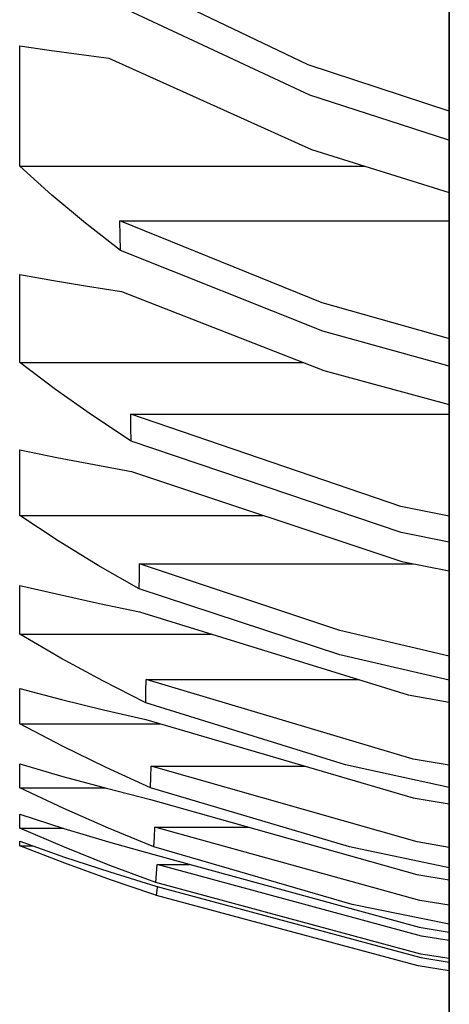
# Model space of a CAD drawing. Extents: x 0 to 297, y 0 to 210.
# Tile 32 of 41: x 222 to 226, y 125 to 134. Entities that reach past the tile are written whole.
import ezdxf

# ---------------------------------------------------------------- set-up
doc = ezdxf.new("R2010")
doc.units = 0
doc.header["$LTSCALE"] = 16.335
doc.header["$MEASUREMENT"] = 0
doc.layers.get('0').update_dxf_attribs({"linetype": 'CONTINUOUS'})

msp = doc.modelspace()

# ---------------------------------------------------------------- linework, layer by layer
at = {"color": 7, "linetype": 'Continuous'}
for p, q in [((226.07716, 113.44717), (226.07716, 154.18334)), ((226.07716, 133.33344), (226.06454, 133.33752)), ((222.07515, 133.09099), (225.29055, 133.09099)), ((223.00823, 132.58101), (226.07716, 132.58101)), ((226.07716, 131.48285), (226.06831, 131.48535)), ((222.07515, 131.26284), (224.71649, 131.26284)), ((223.11006, 130.78147), (226.07716, 130.78147)), ((222.07515, 129.83672), (224.34125, 129.83672)), ((223.1905, 129.38404), (225.74496, 129.38404)), ((222.07515, 128.72961), (223.8667, 128.72961)), ((223.25337, 128.30567), (225.23709, 128.30567)), ((222.07515, 127.89265), (223.25063, 127.89265)), ((223.25063, 127.89265), (223.38866, 127.89265)), ((223.30093, 127.49751), (224.73865, 127.49751)), ((222.07515, 127.29567), (222.87206, 127.29567)), ((222.07515, 126.92011), (222.48216, 126.92011)), ((223.3346, 126.92936), (224.21085, 126.92936)), ((222.07515, 126.7556), (222.19633, 126.7556)), ((223.35523, 126.58268), (223.66, 126.58268)), ((223.35032, 126.29234), (223.31629, 126.3039))]:
    msp.add_line(p, q, dxfattribs=at)
for points in [[(226.07716, 154.18334), (226.07716, 148.99592), (226.07716, 142.35096), (226.07716, 135.66007), (226.07716, 128.94822), (226.07716, 122.24048), (226.07716, 115.56187), (226.07716, 113.44717)], [(226.07716, 133.6049), (224.76291, 134.03813), (222.87789, 134.94013)], [(226.06454, 133.33752), (224.7779, 133.75314), (222.89131, 134.63636)], [(222.07515, 134.21402), (222.35021, 134.17419), (222.62672, 134.13562), (222.90462, 134.09832)], [(222.07515, 133.09099), (222.07515, 133.457), (222.07515, 133.83142), (222.07515, 134.21402)], [(222.90462, 134.09832), (224.79427, 133.2458), (226.07716, 132.8456)], [(223.01563, 132.30636), (222.68898, 132.56076), (222.37556, 132.82243), (222.07515, 133.09099)], [(223.01563, 132.30636), (223.01152, 132.44476), (223.00823, 132.58101)], [(226.06831, 131.48535), (224.89228, 131.81713), (223.00823, 132.58101)], [(226.07716, 131.22802), (224.90051, 131.55468), (223.01563, 132.30636)], [(222.07515, 132.08133), (222.38936, 132.0263), (222.70556, 131.97328), (223.02367, 131.92228)], [(222.07515, 131.26284), (222.07515, 131.52902), (222.07515, 131.80189), (222.07515, 132.08133)], [(223.02367, 131.92228), (224.90966, 131.18759), (226.07716, 130.87049)], [(223.11353, 130.5284), (222.75371, 130.76609), (222.40765, 131.01107), (222.07515, 131.26284)], [(223.11353, 130.5284), (223.11186, 130.65547), (223.11006, 130.78147)], [(226.07716, 129.8275), (225.62491, 129.91833), (223.11006, 130.78147)], [(222.07515, 130.44698), (222.42024, 130.3767), (222.76786, 130.30923), (223.11792, 130.2446)], [(222.07515, 129.83672), (222.07515, 130.13555), (222.07515, 130.44698)], [(226.07716, 129.58798), (225.62926, 129.67677), (223.11353, 130.5284)], [(223.11792, 130.2446), (225.63386, 129.40575), (226.07716, 129.31914)], [(223.18948, 129.15029), (222.8073, 129.3701), (222.43488, 129.59963), (222.07515, 129.83672)], [(223.18948, 129.15029), (223.18986, 129.2675), (223.1905, 129.38404)], [(226.07716, 128.52378), (225.05748, 128.76203), (223.1905, 129.38404)], [(222.07515, 129.18385), (222.44456, 129.09827), (222.81706, 129.01636), (223.19252, 128.93817)], [(222.07515, 128.72961), (222.07515, 128.95119), (222.07515, 129.18385)], [(226.07716, 128.29916), (225.05688, 128.53508), (223.18948, 129.15029)], [(223.19252, 128.93817), (225.69381, 128.16439), (226.07716, 128.09466)], [(223.24892, 128.08923), (222.84955, 128.29261), (222.45805, 128.50621), (222.07515, 128.72961)], [(223.24892, 128.08923), (223.25105, 128.19746), (223.25337, 128.30567)], [(226.07716, 127.50616), (225.74156, 127.56499), (223.25337, 128.30567)], [(222.07515, 128.222), (222.46338, 128.12111), (222.85526, 128.02478), (223.25063, 127.93305)], [(222.07515, 127.89265), (222.07515, 128.05229), (222.07515, 128.222)], [(226.07716, 127.30003), (225.10994, 127.51119), (223.24892, 128.08923)], [(223.29368, 127.2973), (222.88007, 127.48593), (222.47377, 127.68445), (222.07515, 127.89265)], [(223.25063, 127.93305), (225.74142, 127.204), (226.07716, 127.14612)], [(222.07515, 127.51945), (222.47745, 127.40321), (222.88397, 127.29242), (223.29451, 127.18715)], [(222.07515, 127.29567), (222.07515, 127.40286), (222.07515, 127.51945)], [(223.29368, 127.2973), (223.29735, 127.39781), (223.30093, 127.49751)], [(226.07716, 126.74128), (225.77782, 126.7916), (223.30093, 127.49751)], [(223.32478, 126.7448), (222.90137, 126.91909), (222.48471, 127.10276), (222.07515, 127.29567)], [(226.07716, 126.55059), (225.14737, 126.74541), (223.29368, 127.2973)], [(223.29451, 127.18715), (225.77504, 126.48932), (226.07716, 126.4392)], [(222.07515, 127.05012), (222.4871, 126.91853), (222.90386, 126.79326), (223.32516, 126.6744)], [(222.07515, 126.92011), (222.07515, 126.98062), (222.07515, 127.05012)], [(223.3422, 126.41369), (222.91356, 126.57378), (222.4911, 126.74263), (222.07515, 126.92011)], [(223.32478, 126.7448), (223.32978, 126.83727), (223.3346, 126.92936)], [(226.07716, 126.20178), (225.80302, 126.24655), (223.3346, 126.92936)], [(222.07515, 126.79825), (222.49214, 126.65146), (222.9145, 126.51181), (223.34195, 126.37941)], [(222.07515, 126.7556), (222.07515, 126.77253), (222.07515, 126.79825)], [(223.31629, 126.3039), (222.91951, 126.43873), (222.49435, 126.59318), (222.07515, 126.7556)], [(226.07716, 126.02593), (225.17292, 126.21017), (223.32478, 126.7448)], [(223.32516, 126.6744), (225.79804, 125.99704), (226.07716, 125.95191)], [(223.3422, 126.41369), (223.34836, 126.49845), (223.35523, 126.58268)], [(226.07716, 125.872), (225.81919, 125.91343), (223.35523, 126.58268)], [(226.07716, 125.70406), (225.81132, 125.74646), (223.3422, 126.41369)], [(223.34195, 126.37941), (225.81177, 125.71309), (226.07716, 125.67082)], [(223.35032, 126.29234), (223.35751, 126.36984), (223.35814, 126.37819)], [(226.07716, 125.59017), (225.78593, 125.63663), (223.35032, 126.29234)]]:
    msp.add_lwpolyline(points, dxfattribs=at)

doc.saveas('drawing.dxf')
